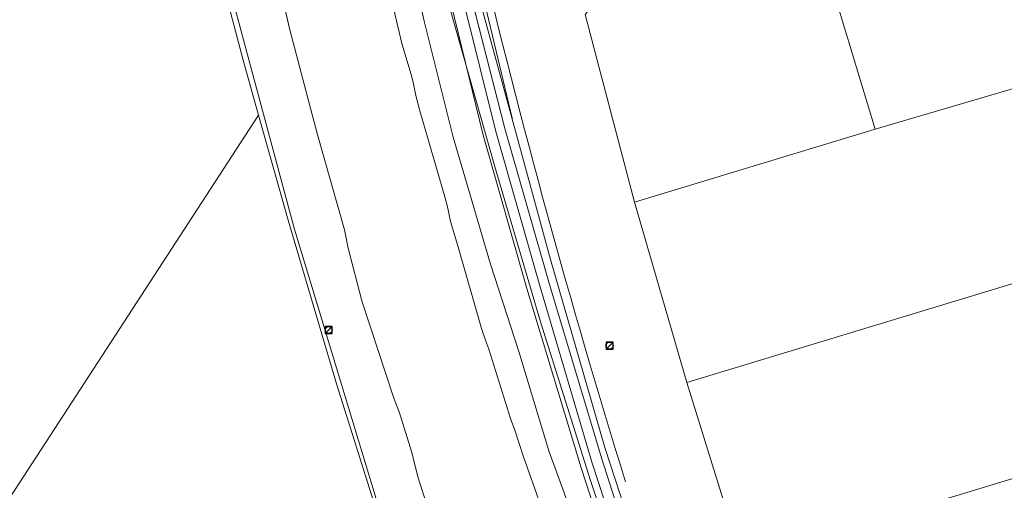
# Model space of a CAD drawing. Header units: metres. Extents: x 163543 to 168130, y 402678 to 405437.
# Tile 182 of 256: x 165198 to 165309, y 403552 to 403605. Entities that reach past the tile are written whole.
import ezdxf

# ---------------------------------------------------------------- set-up
doc = ezdxf.new("R2010")
doc.units = ezdxf.units.M
doc.layers.get('0').update_dxf_attribs({"lineweight": 25})
for name, color, linetype, lineweight in [('X-CA190022.004-UO-BGT_Ondergrond$0$GE_006_Watergrens_Grens_GEM', 253, 'Continuous', 9), ('X-CA190022.004-UO-BGT_Ondergrond$0$GE_203_VGOHaag_Lijn_GEM', 253, 'X-CA190022.004-UO-BGT_Ondergrond$0$Heg', 9), ('X-CA190022.004-UO-BGT_Ondergrond$0$GE_244_Taludlijn_Lijn_GEM', 253, 'Continuous', 9), ('X-CA190022.004-UO-BGT_Ondergrond$0$GE_314_WGDRijbaanLokaleweg_Vlak_GEM', 253, 'Continuous', 9), ('X-CA190022.004-UO-BGT_Ondergrond$0$GE_317_WGDVoetpad_Vlak_GEM', 253, 'Continuous', 9), ('X-CA190022.004-UO-BGT_Ondergrond$0$GE_366_OWGBerm_groenvoorziening_Vlak_GEM', 253, 'Continuous', 9), ('X-CA190022.004-UO-BGT_Ondergrond$0$GE_367_OWGBerm_groenvoorziening_grasenk_GEM', 253, 'Continuous', 9), ('X-CA190022.004-UO-BGT_Ondergrond$0$GE_471_BTDBouwland_Vlak_GEM', 253, 'Continuous', 9), ('X-CA190022.004-UO-BGT_Ondergrond$0$GE_477_BTDGroenvoorziening_Vlak_GEM', 253, 'Continuous', 9), ('X-CA190022.004-UO-BGT_Ondergrond$0$GE_491_VGOHaag_Inrichtend_Vlak_GEM', 253, 'Continuous', 9), ('X-CA190022.004-UO-BGT_Ondergrond$0$GE_504_WTDWaterloop_sloot_Vlak_GEM', 253, 'Continuous', 9), ('X-CA190022.004-UO-BGT_Ondergrond$0$GE_541_OWTOever_slootkant_Vlak_GEM', 253, 'Continuous', 9), ('X-CA190022.004-UO-KAD_Percelen$0$B-WE-KG-GRENS_PERCEEL-GV', 150, 'Continuous', 9), ('X-CA190022.004-UO-WHM_Riolering gemeente_NLCS_v0.1$0$B-WE-RI-PUT-S', 214, 'Continuous', 15)]:
    doc.layers.add(name, color=color, linetype=linetype, lineweight=lineweight)
doc.linetypes.add('X-CA190022.004-UO-BGT_Ondergrond$0$Heg', pattern='A,5,-1.5,[2,dgnlstyle-meierijstad.shx,S=0.007937,R=45,X=0,Y=0],-1.5', length=8)

# ---------------------------------------------------------------- blocks, each defined once
blk = doc.blocks.new('X-CA190022.004-UO-WHM_Riolering gemeente_NLCS_v0.1$0$B-SRI-PUT_BETON-SO')
blk.add_line((-1.41, -1.41), (1.41, 1.41))
at = {"lineweight": -3, "flags": 128}
blk.add_lwpolyline([(2, -2), (2, 2), (-2, 2), (-2, -2)], close=True, dxfattribs=at)
at = {"lineweight": -3}
blk.add_circle((0, 0), 2, dxfattribs=at)

msp = doc.modelspace()

# ---------------------------------------------------------------- linework, layer by layer
at = {"layer": 'X-CA190022.004-UO-BGT_Ondergrond$0$GE_006_Watergrens_Grens_GEM'}
for p, q in [((165226.082, 403614.63), (165228.614, 403603.779)), ((165243.746, 403604.745), (165241.891, 403613.105)), ((165240.015, 403607.38), (165241.236, 403602.224)), ((165241.236, 403602.224), (165240.015, 403607.38)), ((165247.013, 403591.68), (165243.746, 403604.745)), ((165228.614, 403603.779), (165231.71, 403592.092))]:
    msp.add_line(p, q, dxfattribs=at)
at = {"layer": 'X-CA190022.004-UO-BGT_Ondergrond$0$GE_203_VGOHaag_Lijn_GEM'}
msp.add_line((165253.621, 403593.819), (165249.375, 403611.694), dxfattribs=at)
at = {"layer": 'X-CA190022.004-UO-BGT_Ondergrond$0$GE_244_Taludlijn_Lijn_GEM'}
msp.add_line((165252.811, 403592.671), (165247.561, 403613.2), dxfattribs=at)
at = {"layer": 'X-CA190022.004-UO-BGT_Ondergrond$0$GE_314_WGDRijbaanLokaleweg_Vlak_GEM', "extrusion": (0, 0, -1)}
msp.add_arc((-166171.184, 403833.284), 947.254, 342.780905, 346.58383, dxfattribs=at)
at = {"layer": 'X-CA190022.004-UO-BGT_Ondergrond$0$GE_317_WGDVoetpad_Vlak_GEM', "flags": 128}
for points in [[(165323.835, 403402.374), (165311.174, 403427.345), (165304.212, 403442.401), (165292.824, 403468.783), (165286.096, 403483.959), (165280.206, 403499.019), (165274.194, 403515.113), (165261.412, 403554.46), (165255.278, 403574.634), (165250.353, 403591.907), (165245.143, 403613.291), (165232.159, 403668.603), (165220.784, 403717.926)], [(165222.277, 403718.296), (165228.303, 403691.699), (165246.496, 403613.617), (165251.805, 403592.309), (165256.679, 403575.225), (165262.636, 403554.995), (165275.541, 403515.602), (165287.36, 403484.462), (165305.328, 403442.999), (165312.365, 403428.031), (165318.633, 403415.925), (165324.946, 403403.099)]]:
    msp.add_lwpolyline(points, dxfattribs=at)
at = {"layer": 'X-CA190022.004-UO-BGT_Ondergrond$0$GE_366_OWGBerm_groenvoorziening_Vlak_GEM', "flags": 128}
for points in [[(165221.379, 403729.715), (165226.82, 403705.933), (165227.986, 403706.207), (165229.278, 403700.708), (165228.17, 403700.447), (165230.394, 403690.834), (165231.537, 403691.102), (165232.154, 403688.478), (165231.021, 403688.126), (165233.806, 403676.09), (165239.309, 403653.133), (165246.953, 403619.678), (165249.895, 403607.522), (165257.935, 403577.926), (165264.055, 403556.739), (165271.654, 403533.416)], [(165326.338, 403403.885), (165313.445, 403428.731), (165306.365, 403443.643), (165288.412, 403484.851), (165276.612, 403516.23), (165271.098, 403532.355), (165263.684, 403555.575), (165257.762, 403575.368), (165252.811, 403592.671), (165247.561, 403613.2), (165242.109, 403637.519), (165229.459, 403690.541), (165223.571, 403717.346)]]:
    msp.add_lwpolyline(points, dxfattribs=at)
at = {"layer": 'X-CA190022.004-UO-BGT_Ondergrond$0$GE_367_OWGBerm_groenvoorziening_grasenk_GEM', "flags": 128}
for points in [[(165220.784, 403717.926), (165232.159, 403668.603), (165245.143, 403613.291), (165250.353, 403591.907), (165255.278, 403574.634), (165261.412, 403554.46), (165274.194, 403515.113), (165280.206, 403499.019), (165286.096, 403483.959), (165292.824, 403468.783), (165304.212, 403442.401), (165311.174, 403427.345), (165323.835, 403402.374)], [(165324.946, 403403.099), (165318.633, 403415.925), (165312.365, 403428.031), (165305.328, 403442.999), (165287.36, 403484.462), (165275.541, 403515.602), (165262.636, 403554.995), (165256.679, 403575.225), (165251.805, 403592.309), (165246.496, 403613.617), (165228.303, 403691.699), (165222.277, 403718.296)], [(165223.571, 403717.346), (165229.459, 403690.541), (165242.109, 403637.519), (165247.561, 403613.2), (165252.811, 403592.671), (165257.762, 403575.368), (165263.684, 403555.575), (165271.098, 403532.355), (165276.612, 403516.23), (165288.412, 403484.851), (165306.365, 403443.643), (165313.445, 403428.731), (165326.338, 403403.885)], [(165322.663, 403401.48), (165314.513, 403417.364), (165300.667, 403445.52), (165293.564, 403462.13), (165286.178, 403479.852), (165279.41, 403496.436), (165274.611, 403509.412), (165270.477, 403521.023), (165265.398, 403536.52), (165262.17, 403544.264), (165257.765, 403556.379), (165254.365, 403567.553), (165251.19, 403577.376), (165247.013, 403591.68), (165243.746, 403604.745), (165241.891, 403613.105), (165239.084, 403622.059), (165235.674, 403635.607), (165232.096, 403651.201), (165221.876, 403698.499), (165218.663, 403712.63)]]:
    msp.add_lwpolyline(points, dxfattribs=at)
at = {"layer": 'X-CA190022.004-UO-BGT_Ondergrond$0$GE_471_BTDBouwland_Vlak_GEM', "flags": 128}
msp.add_lwpolyline([(165193.408, 403721.084), (165201.638, 403686.012), (165217.465, 403624.857), (165229.114, 403581.428), (165245.954, 403525.843), (165266.719, 403473.045), (165289.288, 403414.84), (165290.478, 403413.66), (165289.178, 403412.601), (165282.471, 403405.448), (165257.856, 403378.795), (165251.823, 403372.059), (165200.784, 403316.313), (165170.448, 403282.887)], dxfattribs=at)
at = {"layer": 'X-CA190022.004-UO-BGT_Ondergrond$0$GE_477_BTDGroenvoorziening_Vlak_GEM', "flags": 128}
msp.add_lwpolyline([(165306.931, 403446.676), (165305.969, 403446.164), (165294.419, 403473.113), (165281.952, 403503.986), (165277.873, 403514.599), (165271.654, 403533.416), (165264.055, 403556.739), (165257.935, 403577.926), (165249.895, 403607.522), (165246.953, 403619.678), (165239.309, 403653.133), (165233.806, 403676.09), (165231.021, 403688.126), (165232.154, 403688.478)], dxfattribs=at)
at = {"layer": 'X-CA190022.004-UO-BGT_Ondergrond$0$GE_477_BTDGroenvoorziening_Vlak_GEM'}
msp.add_arc((166171.184, 403833.284), 947.254, 193.41617, 197.219095, dxfattribs=at)
at = {"layer": 'X-CA190022.004-UO-BGT_Ondergrond$0$GE_491_VGOHaag_Inrichtend_Vlak_GEM', "flags": 128}
msp.add_lwpolyline([(165306.931, 403446.676), (165305.969, 403446.164), (165294.419, 403473.113), (165281.952, 403503.986), (165277.873, 403514.599), (165271.654, 403533.416), (165264.055, 403556.739), (165257.935, 403577.926), (165249.895, 403607.522), (165246.953, 403619.678), (165239.309, 403653.133), (165233.806, 403676.09), (165231.021, 403688.126), (165232.154, 403688.478)], dxfattribs=at)
at = {"layer": 'X-CA190022.004-UO-BGT_Ondergrond$0$GE_491_VGOHaag_Inrichtend_Vlak_GEM'}
msp.add_arc((166171.184, 403833.284), 947.254, 193.41617, 197.219095, dxfattribs=at)
at = {"layer": 'X-CA190022.004-UO-BGT_Ondergrond$0$GE_504_WTDWaterloop_sloot_Vlak_GEM', "flags": 128}
for points in [[(165245.195, 403546.663), (165243.014, 403553.46), (165242.33, 403556.187), (165240.959, 403560.667), (165240.312, 403562.297), (165236.72, 403573.27), (165235.179, 403579.188), (165234.769, 403581.247), (165231.71, 403592.092), (165228.614, 403603.779), (165226.082, 403614.63)], [(165240.015, 403607.38), (165241.236, 403602.224), (165242.274, 403598.718), (165242.486, 403597.881), (165242.794, 403596.385), (165243.236, 403594.656), (165246.059, 403584.982), (165246.381, 403583.686), (165246.689, 403582.188), (165247.539, 403579.444), (165250.198, 403570.154), (165250.668, 403568.705), (165251, 403567.804), (165253.453, 403560), (165253.936, 403558.694), (165254.91, 403555.688), (165256.838, 403550.296)]]:
    msp.add_lwpolyline(points, dxfattribs=at)
at = {"layer": 'X-CA190022.004-UO-BGT_Ondergrond$0$GE_541_OWTOever_slootkant_Vlak_GEM', "flags": 128}
for points in [[(165289.288, 403414.84), (165266.719, 403473.045), (165245.954, 403525.843), (165229.114, 403581.428), (165217.465, 403624.857), (165201.638, 403686.012), (165193.408, 403721.084)], [(165232.096, 403651.201), (165235.674, 403635.607), (165239.084, 403622.059), (165241.891, 403613.105), (165243.746, 403604.745), (165247.013, 403591.68), (165251.19, 403577.376), (165254.365, 403567.553), (165257.765, 403556.379), (165262.17, 403544.264), (165265.398, 403536.52), (165270.477, 403521.023), (165274.611, 403509.412), (165279.41, 403496.436), (165286.178, 403479.852), (165293.564, 403462.13), (165300.667, 403445.52), (165314.513, 403417.364), (165322.663, 403401.48)], [(165226.082, 403614.63), (165228.614, 403603.779), (165231.71, 403592.092), (165234.769, 403581.247), (165235.179, 403579.188), (165236.72, 403573.27), (165240.312, 403562.297), (165240.959, 403560.667), (165242.33, 403556.187), (165243.014, 403553.46), (165245.195, 403546.663)], [(165256.838, 403550.296), (165254.91, 403555.688), (165253.936, 403558.694), (165253.453, 403560), (165251, 403567.804), (165250.668, 403568.705), (165250.198, 403570.154), (165247.539, 403579.444), (165246.689, 403582.188), (165246.381, 403583.686), (165246.059, 403584.982), (165243.236, 403594.656), (165242.794, 403596.385), (165242.486, 403597.881), (165242.274, 403598.718), (165241.236, 403602.224), (165240.015, 403607.38)]]:
    msp.add_lwpolyline(points, dxfattribs=at)
at = {"layer": 'X-CA190022.004-UO-KAD_Percelen$0$B-WE-KG-GRENS_PERCEEL-GV', "flags": 128}
for points in [[(165219.578, 403719.089), (165228.485, 403680.885), (165237.382, 403642.678), (165241.787, 403624.62), (165246.519, 403606.625), (165251.628, 403588.499), (165256.83, 403570.884), (165262.441, 403553.043), (165268.337, 403535.356)], [(165327.179, 403398.389), (165315.853, 403419.769), (165312.631, 403426.206), (165308.607, 403434.247), (165304.175, 403444.047), (165302.104, 403448.626), (165294.851, 403465.491), (165293.243, 403469.209), (165292.976, 403469.862), (165286.961, 403484.583), (165280.949, 403500.095), (165274.452, 403517.801), (165268.337, 403535.356), (165262.441, 403553.043), (165256.83, 403570.884), (165251.628, 403588.499), (165246.519, 403606.625), (165241.787, 403624.62), (165237.382, 403642.678), (165228.485, 403680.885), (165219.578, 403719.089)], [(165177.151, 403520.417), (165225.104, 403594.141), (165223.355, 403600.346), (165218.531, 403618.692), (165214.015, 403637.201), (165205.258, 403675.382), (165196.258, 403713.59)], [(165196.258, 403713.59), (165205.258, 403675.382), (165214.015, 403637.201), (165218.531, 403618.692), (165223.355, 403600.346), (165225.104, 403594.141), (165228.435, 403582.329), (165233.871, 403563.926), (165239.562, 403545.827), (165245.547, 403527.831), (165247.437, 403522.466), (165251.871, 403509.881), (165252.702, 403507.417), (165252.741, 403507.313), (165258.311, 403492.307), (165264.137, 403477.261), (165270.672, 403461.17), (165270.53, 403457.47), (165275.829, 403445.408), (165282.612, 403430.211), (165289.849, 403415.131), (165290.437, 403413.971)], [(165279.503, 403543.982), (165273.3, 403564.082), (165267.402, 403584.379), (165261.86, 403605.48), (165264.28, 403608.43), (165287.587, 403615.437), (165313.705, 403623.276), (165329.941, 403628.183), (165350.011, 403634.252), (165353.729, 403632.252), (165359.752, 403612.095), (165364.094, 403597.734), (165370.136, 403577.608)]]:
    msp.add_lwpolyline(points, dxfattribs=at)
for points in [[(165312.846, 403597.976), (165320.509, 403600.255), (165320.061, 403601.77), (165318.474, 403607.141), (165313.705, 403623.276), (165287.587, 403615.437), (165294.467, 403592.576)], [(165267.402, 403584.379), (165294.467, 403592.576), (165287.587, 403615.437), (165264.28, 403608.43), (165261.86, 403605.48)], [(165312.846, 403597.976), (165294.467, 403592.576), (165267.402, 403584.379), (165273.3, 403564.082), (165318.866, 403577.896), (165317.163, 403583.576)], [(165113.745, 403427.48), (165118.817, 403422.343), (165168.002, 403372.518), (165168.746, 403373.423), (165229.14, 403448.743), (165210.985, 403462.361), (165240.754, 403511.763), (165247.437, 403522.466), (165245.547, 403527.831), (165239.562, 403545.827), (165233.871, 403563.926), (165228.435, 403582.329), (165225.104, 403594.141), (165177.151, 403520.417), (165165.792, 403500.533), (165175.919, 403489.861)], [(165318.866, 403577.896), (165273.3, 403564.082), (165279.503, 403543.982), (165324.896, 403557.786), (165323.199, 403563.447)], [(165286.247, 403524.094), (165330.93, 403537.661), (165324.896, 403557.786), (165279.503, 403543.982)]]:
    msp.add_lwpolyline(points, close=True, dxfattribs=at)

# ---------------------------------------------------------------- block references
at = {"layer": 'X-CA190022.004-UO-WHM_Riolering gemeente_NLCS_v0.1$0$B-WE-RI-PUT-S', "xscale": 0.2, "yscale": 0.2, "zscale": 0.2}
for p in [(165232.992, 403569.984), (165264.592, 403568.224)]:
    msp.add_blockref('X-CA190022.004-UO-WHM_Riolering gemeente_NLCS_v0.1$0$B-SRI-PUT_BETON-SO', p, dxfattribs=at)

doc.saveas('drawing.dxf')
